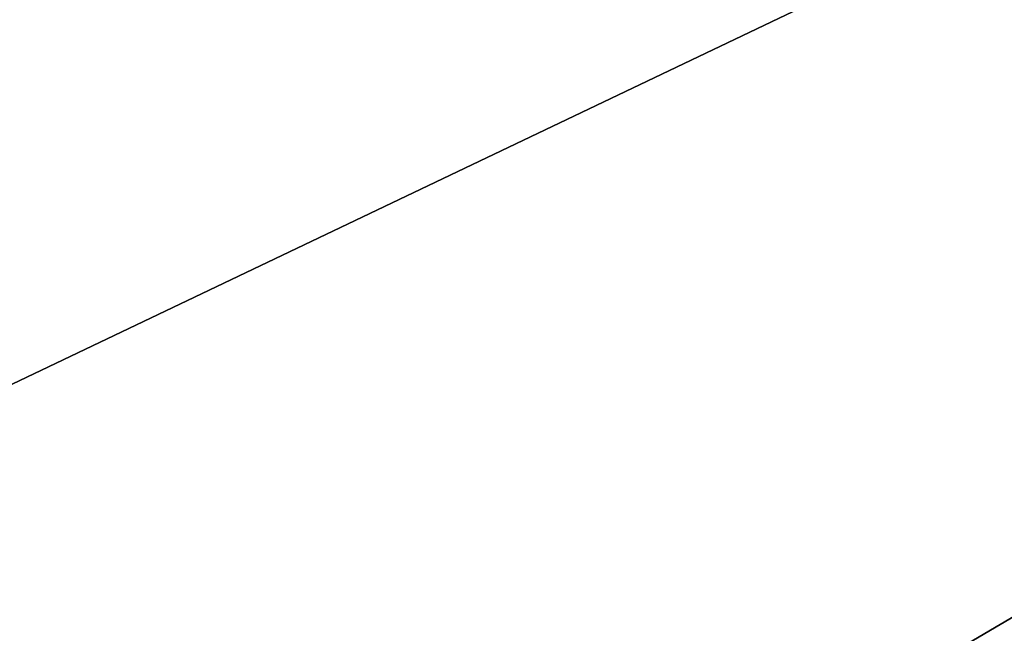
# Model space of a CAD drawing. Extents: x -250 to 250, y -430 to 356.
# Tile 164 of 256: x -3.504 to -3.048, y -240.29 to -240.006. Entities that reach past the tile are written whole.
import ezdxf

# ---------------------------------------------------------------- set-up
doc = ezdxf.new("R2010")
doc.units = 0
doc.header["$LTSCALE"] = 26.699852
for name, color, linetype in [('101', 7, 'CONTINUOUS'), ('7', 7, 'CONTINUOUS'), ('80', 7, 'CONTINUOUS'), ('81', 7, 'CONTINUOUS'), ('83', 7, 'CONTINUOUS'), ('956', 7, 'CONTINUOUS'), ('965', 7, 'CONTINUOUS')]:
    doc.layers.add(name, color=color, linetype=linetype)

msp = doc.modelspace()

# ---------------------------------------------------------------- linework, layer by layer
at = {"layer": '101', "color": 7, "linetype": 'CONTINUOUS'}
for points in [[(0, -237.5, -16.65), (-9.82914, -243.19363, -16.65), (0, -237.79289, -15.94289), (0, -237.5, -16.65)], [(-9.82914, -243.19363, -16.65), (0, -238.5, -15.65), (0, -237.79289, -15.94289), (-9.82914, -243.19363, -16.65)], [(-9.02198, -243.78393, -15.65), (0, -238.5, -15.65), (-9.82914, -243.19363, -16.65), (-9.02198, -243.78393, -15.65)]]:
    msp.add_3dface(points, dxfattribs=at)
at = {"layer": '7', "color": 7, "linetype": 'CONTINUOUS'}
for points in [[(210, -231), (-210, -231), (-210, -242, 11), (210, -231)], [(210, -242, 11), (210, -231), (-210, -242, 11), (210, -242, 11)], [(210, -242, -11), (-210, -242, -11), (-210, -231), (210, -242, -11)], [(210, -231), (210, -242, -11), (-210, -231), (210, -231)]]:
    msp.add_3dface(points, dxfattribs=at)
at = {"layer": '80', "color": 7, "linetype": 'CONTINUOUS'}
for points in [[(-14.36393, -257.50872, -68.65), (0, -237.6, -68.65), (0, -239.14168, -68.65), (-14.36393, -257.50872, -68.65)], [(-14.36393, -257.50872, -68.65), (0, -239.14168, -68.65), (-12.85708, -258.80258, -68.65), (-14.36393, -257.50872, -68.65)]]:
    msp.add_3dface(points, dxfattribs=at)
at = {"layer": '81', "color": 7, "linetype": 'CONTINUOUS'}
msp.add_3dface([(0, -238.5, -15.65), (-9.02198, -243.78393, -15.65), (0, -241.4, -15.65), (0, -238.5, -15.65)], dxfattribs=at)
at = {"layer": '83', "color": 7, "linetype": 'CONTINUOUS'}
for points in [[(0, -237.5, -56.75), (-14.46484, -257.50375, -68.55), (-3.51969, -238.14302, -55.37323), (0, -237.5, -56.75)], [(0, -237.5, -56.75), (0, -237.5, -68.55), (-14.46484, -257.50375, -68.55), (0, -237.5, -56.75)], [(0, -237.5, -16.65), (-4.08968, -238.37289, -27.05004), (-9.82914, -243.19363, -16.65), (0, -237.5, -16.65)]]:
    msp.add_3dface(points, dxfattribs=at)
at = {"layer": '956', "color": 7, "linetype": 'CONTINUOUS'}
for points in [[(0, -237.5, -68.55), (-14.36393, -257.50872, -68.65), (-14.46484, -257.50375, -68.55), (0, -237.5, -68.55)], [(-14.36393, -257.50872, -68.65), (0, -237.5, -68.55), (0, -237.52929, -68.62071), (-14.36393, -257.50872, -68.65)], [(0, -237.6, -68.65), (-14.36393, -257.50872, -68.65), (0, -237.52929, -68.62071), (0, -237.6, -68.65)]]:
    msp.add_3dface(points, dxfattribs=at)
at = {"layer": '965', "color": 7, "linetype": 'CONTINUOUS'}
for points in [[(-12.85708, -258.80258, -68.65), (0, -239.14168, -68.65), (-6.81241, -245.77302, -68.55), (-12.85708, -258.80258, -68.65)], [(0, -239.14168, -68.65), (0, -240.36642, -68.62499), (-6.81241, -245.77302, -68.55), (0, -239.14168, -68.65)]]:
    msp.add_3dface(points, dxfattribs=at)

doc.saveas('drawing.dxf')
